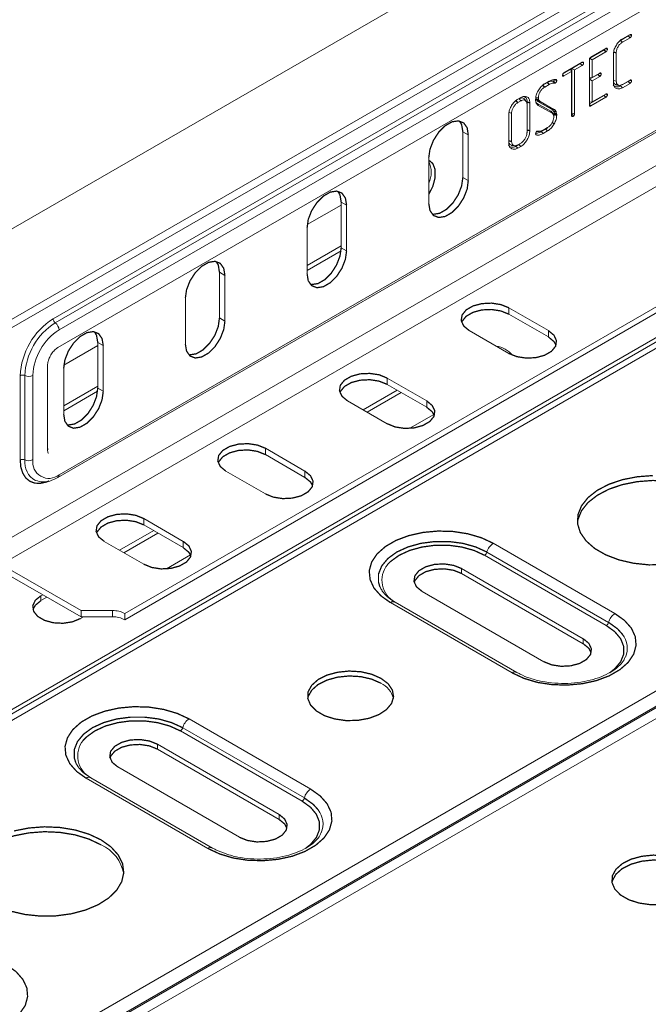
# Model space of a CAD drawing. Header units: millimetres. Extents: x 275 to 1984, y -1402 to 613.
# Tile 20 of 34: x 386 to 459, y 166 to 281. Entities that reach past the tile are written whole.
import ezdxf

# ---------------------------------------------------------------- set-up
doc = ezdxf.new("R2010")
doc.units = ezdxf.units.MM
doc.linetypes.add('K5LT32768', pattern=[0])
doc.linetypes.add('K5LT32769', pattern=[0])

msp = doc.modelspace()

# ---------------------------------------------------------------- linework, layer by layer
at = {"color": 7, "linetype": 'K5LT32768', "lineweight": 15}
for p, q in [((514.56, 319.98), (384.7, 245.01)), ((489.48, 317), (299.97, 207.6)), ((389.52, 246.08), (509.73, 315.48)), ((389.78, 245.61), (509.99, 315)), ((510.44, 314.17), (390.23, 244.78)), ((390.09, 242.74), (510.29, 312.13)), ((304.52, 199.72), (494.03, 309.11)), ((382.45, 219.36), (516.8, 296.92)), ((390.09, 227.63), (510.29, 297.02)), ((390.23, 227.95), (510.44, 297.34)), ((383.51, 217.52), (517.86, 295.08)), ((397.85, 211.83), (527.72, 286.8)), ((397.85, 211.1), (527.72, 286.07)), ((456.37, 278.96), (455.48, 278.44)), ((455.48, 278.44), (455.69, 278.22)), ((456.58, 278.73), (455.69, 278.22)), ((455.7, 278.61), (456.58, 279.12)), ((453.56, 277.33), (451.9, 276.38)), ((452.02, 276.49), (453.77, 277.5)), ((453.77, 277.11), (452.18, 276.19)), ((453.71, 277.46), (453.95, 277.41)), ((454.67, 277.06), (454.67, 273.78)), ((454.97, 276.99), (454.97, 273.71)), ((448.9, 274.68), (451.01, 275.9)), ((450.95, 275.87), (451.18, 275.81)), ((451.85, 270.91), (451.85, 276.18)), ((451.88, 276.37), (452.18, 276.19)), ((451.88, 276.34), (451.88, 274.1)), ((452.18, 276.19), (452.18, 274.12)), ((454.64, 273.54), (454.64, 276.78)), ((449.66, 275.08), (448.8, 274.58)), ((449.79, 274.81), (448.9, 274.3)), ((449.66, 275.08), (449.79, 274.81)), ((449.79, 269.7), (449.79, 274.81)), ((450.79, 275.74), (449.82, 275.18)), ((449.82, 275.18), (449.82, 269.97)), ((449.82, 275.18), (450.12, 275.01)), ((451.01, 275.52), (450.12, 275.01)), ((450.12, 275.01), (450.12, 269.9)), ((452.18, 274.12), (453.07, 274.63)), ((446.97, 273.53), (446.44, 273.23)), ((446.66, 273.39), (447.18, 273.69)), ((447.7, 273.7), (447.63, 273.69)), ((447.63, 273.69), (447.81, 273.45)), ((447.76, 273.84), (448.06, 273.77)), ((448.73, 274.34), (448.77, 274.28)), ((448.75, 274.47), (448.9, 274.3)), ((452.85, 274.47), (451.88, 273.91)), ((451.88, 274.1), (452.18, 274.12)), ((451.88, 273.91), (451.88, 271.26)), ((451.88, 273.91), (452.18, 273.74)), ((453.07, 274.25), (452.18, 273.74)), ((452.18, 273.74), (452.18, 271.28)), ((453.01, 274.6), (453.24, 274.54)), ((454.67, 273.78), (454.97, 273.71)), ((456.37, 273.66), (455.67, 273.26)), ((455.69, 273.31), (456.58, 273.82)), ((456.52, 273.79), (456.76, 273.74)), ((447.19, 273.31), (446.66, 273.01)), ((447.91, 273.47), (447.81, 273.45)), ((455.49, 273.16), (455.7, 272.93)), ((456.58, 273.44), (455.7, 272.93)), ((443.53, 271.59), (443.88, 271.79)), ((443.89, 271.41), (443.53, 271.2)), ((443.68, 271.63), (443.89, 271.41)), ((444.47, 271.4), (444.33, 271.62)), ((444.64, 271.25), (444.64, 268.01)), ((445.64, 271.85), (445.93, 271.78)), ((445.65, 271.68), (445.94, 271.62)), ((445.66, 271.59), (445.69, 271.53)), ((445.66, 271.59), (445.96, 271.55)), ((445.87, 271.34), (447.47, 270.44)), ((445.93, 271.78), (445.94, 271.62)), ((445.94, 271.62), (445.96, 271.55)), ((445.96, 271.55), (445.98, 271.49)), ((446.15, 271.32), (447.74, 270.42)), ((453.56, 272.04), (451.85, 271.05)), ((451.88, 271.26), (452.18, 271.28)), ((453.77, 271.82), (452.02, 270.81)), ((452.18, 271.28), (453.77, 272.2)), ((453.71, 272.17), (453.95, 272.11)), ((444.61, 267.73), (444.61, 271)), ((444.94, 271.18), (444.94, 267.94)), ((447.37, 270.21), (445.77, 271.11)), ((447.52, 269.99), (445.92, 270.88)), ((447.63, 269.88), (447.49, 270.1)), ((447.69, 270.2), (447.72, 270.13)), ((447.72, 270.13), (447.75, 270)), ((447.72, 270.13), (448.01, 270.08)), ((447.98, 270.16), (448.01, 270.08)), ((448.01, 270.08), (448.05, 269.95)), ((451.85, 271), (452.02, 270.81)), ((314.42, 160.09), (503.93, 269.49)), ((315.25, 160.06), (504.76, 269.46)), ((316.35, 159.95), (505.86, 269.35)), ((442.48, 266.52), (442.48, 269.76)), ((442.51, 270.04), (442.51, 266.77)), ((442.51, 270.04), (442.81, 269.97)), ((442.81, 269.97), (442.81, 266.69)), ((447.73, 269.53), (447.72, 269.67)), ((447.76, 269.82), (447.73, 269.56)), ((447.75, 270), (447.76, 269.93)), ((447.75, 270), (448.05, 269.95)), ((447.76, 269.93), (447.76, 269.82)), ((447.76, 269.93), (448.06, 269.86)), ((448.05, 269.95), (448.06, 269.86)), ((448.06, 269.86), (448.06, 269.74)), ((449.8, 269.87), (449.79, 269.86)), ((449.79, 269.77), (449.95, 269.6)), ((449.8, 269.87), (450.07, 269.71)), ((449.8, 269.64), (449.84, 269.58)), ((449.82, 269.97), (450.12, 269.9)), ((437.15, 267.82), (437.78, 267.45)), ((437.15, 262.51), (437.15, 267.82)), ((444.64, 268.01), (444.61, 267.78)), ((445.76, 267.88), (445.86, 267.9)), ((446.03, 267.87), (446.03, 267.87)), ((446.79, 268.13), (446.27, 267.83)), ((446.48, 267.99), (447, 268.3)), ((447, 267.91), (446.48, 267.61)), ((437.78, 262.14), (437.78, 267.45)), ((445.62, 267.49), (445.6, 267.58)), ((445.61, 267.56), (445.68, 267.45)), ((445.68, 267.45), (445.62, 267.49)), ((442.85, 266.22), (443.12, 266.21)), ((443.32, 266.13), (443.53, 265.91)), ((443.67, 266.33), (443.49, 266.23)), ((443.53, 266.29), (443.89, 266.5)), ((443.88, 266.11), (443.53, 265.91)), ((443.8, 266.41), (443.67, 266.33)), ((443.67, 266.33), (443.88, 266.11)), ((433.19, 264.8), (433.19, 259.49)), ((437.15, 262.51), (437.78, 262.14)), ((423.01, 259.3), (419.07, 257.03)), ((423.01, 259.65), (423.64, 259.28)), ((423.01, 254.34), (423.01, 259.65)), ((423.64, 253.98), (423.64, 259.28)), ((419.05, 256.63), (419.05, 251.32)), ((419.05, 252.28), (423.01, 254.57)), ((423.01, 254.34), (423.64, 253.98)), ((419.05, 251.71), (422.99, 253.98)), ((408.86, 251.49), (409.5, 251.12)), ((408.86, 246.18), (408.86, 251.49)), ((409.5, 245.81), (409.5, 251.12)), ((350.83, 140.05), (540.34, 249.45)), ((404.9, 248.47), (404.9, 243.16)), ((351.93, 138.89), (541.44, 248.29)), ((352.01, 138.75), (541.52, 248.15)), ((352.76, 137.96), (542.27, 247.35)), ((447.09, 244.7), (442.49, 247.36)), ((442.49, 246.62), (442.49, 247.36)), ((408.86, 246.18), (409.5, 245.81)), ((447.09, 243.97), (442.49, 246.62)), ((437.9, 244.7), (442.49, 242.05)), ((447.09, 243.97), (447.09, 244.7)), ((394.72, 242.97), (390.79, 240.7)), ((394.72, 243.32), (395.36, 242.96)), ((394.72, 238.02), (394.72, 243.32)), ((395.36, 237.65), (395.36, 242.96)), ((388.88, 230.85), (388.88, 240.65)), ((390.76, 240.3), (390.76, 235)), ((385.71, 229.67), (385.71, 239.47)), ((386.24, 229.68), (386.24, 239.48)), ((387.19, 239.51), (387.19, 229.71)), ((432.95, 236.54), (428.35, 239.19)), ((428.35, 238.46), (428.35, 239.19)), ((390.76, 235.95), (394.72, 238.24)), ((394.72, 238.02), (395.36, 237.65)), ((432.95, 235.8), (428.35, 238.46)), ((390.76, 235.38), (394.7, 237.66)), ((429.51, 237.79), (425.55, 235.5)), ((430, 237.5), (426.04, 235.22)), ((423.75, 236.54), (428.35, 233.89)), ((432.95, 235.8), (432.95, 236.54)), ((431, 233.35), (433.79, 234.96)), ((418.8, 228.37), (414.21, 231.03)), ((414.21, 230.29), (414.21, 231.03)), ((418.8, 227.64), (414.21, 230.29)), ((409.61, 228.37), (414.21, 225.72)), ((418.8, 227.64), (418.8, 228.37)), ((404.66, 220.21), (400.07, 222.86)), ((400.07, 222.13), (400.07, 222.86)), ((404.66, 219.48), (400.07, 222.13)), ((401.22, 221.46), (397.26, 219.18)), ((401.72, 221.18), (397.76, 218.89)), ((395.47, 220.21), (400.07, 217.56)), ((404.66, 219.48), (404.66, 220.21)), ((440.68, 219.99), (454.82, 211.82)), ((402.72, 217.02), (405.51, 218.63)), ((453.82, 210.43), (439.68, 218.59)), ((439.95, 218.97), (454.09, 210.8)), ((383.51, 217.52), (392.78, 212.17)), ((383.51, 216.78), (392.78, 211.43)), ((451.15, 208.89), (437.01, 217.05)), ((437.01, 216.48), (437.01, 217.05)), ((437.01, 216.48), (451.15, 208.31)), ((388.32, 214.01), (388.11, 213.89)), ((432.41, 214.4), (446.55, 206.23)), ((388.11, 213.32), (388.11, 213.89)), ((388.81, 213.73), (388.11, 213.32)), ((442.88, 204.93), (428.74, 213.09)), ((443.43, 204.98), (429.29, 213.15)), ((396.44, 212.17), (392.78, 212.17)), ((392.78, 211.43), (392.78, 212.17)), ((396.44, 211.43), (396.44, 212.17)), ((397.85, 211.1), (397.85, 211.83)), ((392.7, 211.24), (393.05, 211.43)), ((396.44, 211.43), (392.78, 211.43)), ((451.15, 208.31), (451.15, 208.89)), ((405.33, 199.58), (419.47, 191.41)), ((418.47, 190.02), (404.33, 198.18)), ((404.59, 198.56), (418.73, 190.39)), ((415.79, 188.48), (401.65, 196.64)), ((401.65, 196.07), (401.65, 196.64)), ((401.65, 196.07), (415.79, 187.9)), ((397.06, 193.99), (411.2, 185.82)), ((407.52, 184.52), (393.38, 192.68)), ((408.07, 184.57), (393.93, 192.74)), ((415.79, 187.9), (415.79, 188.48))]:
    msp.add_line(p, q, dxfattribs=at)
at = {"color": 7, "linetype": 'K5LT32768', "const_width": 0.15}
for points in [[(456.37, 278.96), (456.48, 278.84), (456.58, 278.73)], [(456.52, 279.09), (456.58, 279.07), (456.76, 279.03)], [(453.56, 277.33), (453.67, 277.22), (453.77, 277.11)], [(454.67, 277.06), (454.76, 277.04), (454.85, 277.02), (454.97, 276.99)], [(450.79, 275.74), (450.92, 275.61), (451.01, 275.52)], [(446.97, 273.53), (447.04, 273.47), (447.1, 273.4), (447.19, 273.31)], [(452.85, 274.47), (452.96, 274.36), (453.07, 274.25)], [(456.37, 273.66), (456.48, 273.55), (456.58, 273.44)], [(446.44, 273.23), (446.51, 273.16), (446.57, 273.09), (446.66, 273.01)], [(455.01, 273.23), (455.14, 273.23), (455.27, 273.22)], [(443.31, 271.42), (443.38, 271.35), (443.44, 271.29), (443.53, 271.2)], [(444.64, 271.25), (444.73, 271.23), (444.82, 271.21), (444.94, 271.18)], [(445.69, 271.53), (445.84, 271.51), (445.98, 271.49)], [(445.87, 271.34), (446.01, 271.33), (446.15, 271.32)], [(453.56, 272.04), (453.68, 271.91), (453.77, 271.82)], [(445.77, 271.11), (445.81, 271.04), (445.86, 270.97), (445.92, 270.88)], [(447.37, 270.21), (447.41, 270.14), (447.46, 270.08), (447.52, 269.99)], [(447.47, 270.44), (447.55, 270.43), (447.64, 270.43), (447.74, 270.42)], [(447.69, 270.2), (447.78, 270.19), (447.86, 270.17), (447.98, 270.16)], [(437.78, 267.45), (437.65, 268.28), (437.25, 268.84), (436.64, 269.08), (435.89, 268.97), (435.09, 268.51), (434.34, 267.76), (433.73, 266.81), (433.33, 265.78), (433.19, 264.8)], [(437.15, 267.82), (437.01, 268.64), (436.76, 269.07)], [(447.5, 268.89), (447.58, 268.84), (447.66, 268.8), (447.77, 268.73)], [(447.76, 269.82), (447.85, 269.8), (447.94, 269.77), (448.06, 269.74)], [(444.64, 268.01), (444.73, 267.99), (444.82, 267.97), (444.94, 267.94)], [(445.78, 267.88), (445.9, 267.87), (446.03, 267.87)], [(446.27, 267.83), (446.34, 267.77), (446.4, 267.7), (446.48, 267.61)], [(446.79, 268.13), (446.85, 268.06), (446.91, 268), (447, 267.91)], [(442.51, 266.77), (442.6, 266.74), (442.69, 266.72), (442.81, 266.69)], [(433.19, 260.54), (433.66, 261.47), (433.93, 262.49), (433.93, 263.42), (433.66, 264.12), (433.19, 264.52)], [(433.19, 259.49), (433.33, 258.66), (433.73, 258.09), (434.34, 257.85), (435.09, 257.97), (435.89, 258.43), (436.64, 259.18), (437.25, 260.13), (437.65, 261.15), (437.78, 262.14)], [(433.57, 258.24), (433.7, 258.22), (434.45, 258.34), (435.25, 258.8), (436, 259.55), (436.61, 260.49), (437.01, 261.52), (437.15, 262.51)], [(423.64, 259.28), (423.5, 260.11), (423.1, 260.68), (422.49, 260.92), (421.74, 260.8), (420.95, 260.34), (420.2, 259.59), (419.58, 258.65), (419.18, 257.62), (419.05, 256.63)], [(423.01, 259.65), (422.87, 260.48), (422.62, 260.9)], [(419.05, 251.32), (419.18, 250.5), (419.58, 249.93), (420.2, 249.69), (420.95, 249.81), (421.74, 250.27), (422.49, 251.02), (423.1, 251.96), (423.5, 252.99), (423.64, 253.98)], [(419.43, 250.07), (419.56, 250.06), (420.31, 250.17), (421.11, 250.63), (421.86, 251.38), (422.47, 252.33), (422.87, 253.36), (423.01, 254.34)], [(409.5, 251.12), (409.36, 251.95), (408.96, 252.52), (408.35, 252.76), (407.6, 252.64), (406.8, 252.18), (406.05, 251.43), (405.44, 250.48), (405.04, 249.45), (404.9, 248.47)], [(408.86, 251.49), (408.73, 252.32), (408.48, 252.74)], [(442.49, 247.36), (441.57, 247.73), (440.48, 247.9), (439.35, 247.84), (438.33, 247.57), (437.53, 247.11), (437.06, 246.51), (436.96, 245.87), (437.25, 245.24), (437.9, 244.7)], [(442.49, 246.62), (441.57, 246.99), (440.48, 247.16), (439.35, 247.11), (438.33, 246.83), (437.53, 246.37), (437.06, 245.78), (437.01, 245.66)], [(405.29, 241.91), (405.42, 241.89), (406.17, 242.01), (406.96, 242.47), (407.71, 243.22), (408.33, 244.16), (408.73, 245.19), (408.86, 246.18)], [(404.9, 243.16), (405.04, 242.33), (405.44, 241.76), (406.05, 241.52), (406.8, 241.64), (407.6, 242.1), (408.35, 242.85), (408.96, 243.8), (409.36, 244.83), (409.5, 245.81)], [(395.36, 242.96), (395.22, 243.78), (394.82, 244.35), (394.21, 244.59), (393.46, 244.47), (392.66, 244.01), (391.91, 243.26), (391.3, 242.32), (390.9, 241.29), (390.76, 240.3)], [(394.72, 243.32), (394.58, 244.15), (394.34, 244.57)], [(442.49, 242.05), (443.42, 241.68), (444.51, 241.51), (445.63, 241.56), (446.65, 241.84), (447.45, 242.3), (447.93, 242.89), (448.03, 243.54), (447.74, 244.17), (447.09, 244.7)], [(447.98, 243.01), (447.74, 243.43), (447.09, 243.97)], [(428.35, 239.19), (427.43, 239.57), (426.34, 239.73), (425.21, 239.68), (424.19, 239.4), (423.39, 238.94), (422.91, 238.35), (422.81, 237.7), (423.11, 237.07), (423.75, 236.54)], [(391.15, 233.75), (391.27, 233.73), (392.02, 233.85), (392.82, 234.31), (393.57, 235.05), (394.18, 236), (394.58, 237.03), (394.72, 238.02)], [(428.35, 238.46), (427.43, 238.83), (426.34, 239), (425.21, 238.94), (424.19, 238.67), (423.39, 238.21), (422.91, 237.62), (422.87, 237.5)], [(390.76, 235), (390.9, 234.17), (391.3, 233.6), (391.91, 233.36), (392.66, 233.48), (393.46, 233.94), (394.21, 234.69), (394.82, 235.63), (395.22, 236.66), (395.36, 237.65)], [(428.35, 233.89), (429.28, 233.51), (430.37, 233.34), (431.49, 233.4), (432.51, 233.68), (433.31, 234.14), (433.79, 234.73), (433.89, 235.38), (433.59, 236), (432.95, 236.54)], [(433.84, 234.84), (433.59, 235.27), (432.95, 235.8)], [(414.21, 231.03), (413.28, 231.4), (412.19, 231.57), (411.07, 231.51), (410.05, 231.24), (409.25, 230.78), (408.77, 230.19), (408.67, 229.54), (408.96, 228.91), (409.61, 228.37)], [(414.21, 230.29), (413.28, 230.67), (412.19, 230.84), (411.07, 230.78), (410.05, 230.5), (409.25, 230.04), (408.77, 229.45), (408.72, 229.33)], [(414.21, 225.72), (415.13, 225.35), (416.22, 225.18), (417.35, 225.24), (418.37, 225.51), (419.17, 225.97), (419.65, 226.56), (419.74, 227.21), (419.45, 227.84), (418.8, 228.37)], [(459.23, 227.86), (457.42, 227.72), (455.7, 227.38), (454.13, 226.85), (452.78, 226.15), (451.7, 225.3), (450.94, 224.34), (450.53, 223.32), (450.48, 222.27), (450.8, 221.23), (451.48, 220.26), (452.48, 219.38), (453.77, 218.64), (455.29, 218.06), (456.98, 217.67), (458.77, 217.48), (460.59, 217.51)], [(419.69, 226.68), (419.45, 227.11), (418.8, 227.64)], [(465.82, 225.77), (464.41, 226.43), (462.8, 226.92), (461.05, 227.21), (459.23, 227.29), (457.42, 227.15), (455.7, 226.81), (454.13, 226.28), (452.78, 225.57), (451.7, 224.73), (450.94, 223.77), (450.53, 222.75), (450.47, 222.38)], [(400.07, 222.86), (399.14, 223.24), (398.05, 223.41), (396.93, 223.35), (395.9, 223.07), (395.11, 222.61), (394.63, 222.02), (394.53, 221.37), (394.82, 220.74), (395.47, 220.21)], [(400.07, 222.13), (399.14, 222.5), (398.05, 222.67), (396.93, 222.61), (395.9, 222.34), (395.11, 221.88), (394.63, 221.29), (394.58, 221.17)], [(428.74, 213.09), (427.63, 213.88), (426.82, 214.79), (426.37, 215.78), (426.27, 216.8), (426.55, 217.8), (427.18, 218.75), (428.15, 219.61), (429.39, 220.33), (430.87, 220.88), (432.52, 221.25), (434.27, 221.41), (436.03, 221.36), (437.74, 221.09), (439.31, 220.63), (440.68, 219.99)], [(400.07, 217.56), (400.99, 217.18), (402.08, 217.01), (403.21, 217.07), (404.23, 217.35), (405.03, 217.81), (405.5, 218.4), (405.6, 219.05), (405.31, 219.68), (404.66, 220.21)], [(439.68, 218.59), (438.45, 219.16), (437.03, 219.55), (435.5, 219.76), (433.92, 219.76), (432.39, 219.55), (430.97, 219.16), (429.74, 218.59), (428.76, 217.88), (428.38, 217.5)], [(405.55, 218.52), (405.31, 218.94), (404.66, 219.48)], [(437.01, 217.05), (436.08, 217.42), (434.99, 217.59), (433.87, 217.54), (432.84, 217.26), (432.05, 216.8), (431.57, 216.21), (431.47, 215.56), (431.76, 214.93), (432.41, 214.4)], [(431.5, 215.44), (431.57, 215.64), (432.05, 216.23), (432.84, 216.69), (433.87, 216.96), (434.99, 217.02), (436.08, 216.85), (437.01, 216.48)], [(388.11, 213.89), (387.46, 213.36), (387.17, 212.73), (387.27, 212.08), (387.74, 211.49), (388.54, 211.03), (389.56, 210.75), (390.69, 210.69), (391.78, 210.86), (392.7, 211.24)], [(388.11, 213.32), (387.46, 212.78), (387.19, 212.28)], [(454.82, 211.82), (455.93, 211.03), (456.74, 210.12), (457.19, 209.14), (457.28, 208.12), (457.01, 207.11), (456.38, 206.16), (455.41, 205.31), (454.17, 204.59), (452.68, 204.03), (451.04, 203.67), (449.29, 203.51), (447.53, 203.56), (445.82, 203.82), (444.25, 204.29), (442.88, 204.93)], [(446.55, 206.23), (447.48, 205.86), (448.57, 205.69), (449.69, 205.75), (450.71, 206.02), (451.51, 206.48), (451.99, 207.07), (452.09, 207.72), (451.8, 208.35), (451.15, 208.89)], [(451.15, 208.31), (451.8, 207.78), (452.06, 207.27)], [(427.64, 204.29), (426.55, 204.77), (425.29, 205.06), (423.93, 205.14), (422.59, 205), (421.36, 204.67), (420.33, 204.15), (419.59, 203.49), (419.17, 202.74), (419.13, 201.96), (419.45, 201.19), (420.12, 200.51), (421.08, 199.95), (422.27, 199.57), (423.59, 199.38), (424.95, 199.41), (426.25, 199.65), (427.39, 200.08), (428.28, 200.67), (428.87, 201.38), (429.1, 202.15), (428.96, 202.94), (428.46, 203.67), (427.64, 204.29)], [(427.64, 203.72), (426.55, 204.2), (425.29, 204.49), (423.93, 204.57), (422.59, 204.43), (421.36, 204.09), (420.33, 203.58), (419.59, 202.92), (419.17, 202.17), (419.13, 201.97)], [(393.38, 192.68), (392.27, 193.47), (391.47, 194.38), (391.01, 195.37), (390.92, 196.39), (391.2, 197.39), (391.83, 198.34), (392.79, 199.2), (394.04, 199.92), (395.52, 200.47), (397.17, 200.84), (398.91, 201), (400.67, 200.95), (402.38, 200.68), (403.95, 200.22), (405.33, 199.58)], [(404.33, 198.18), (403.09, 198.75), (401.68, 199.14), (400.14, 199.35), (398.57, 199.35), (397.03, 199.14), (395.61, 198.75), (394.38, 198.18), (393.4, 197.47), (393.03, 197.09)], [(401.65, 196.64), (400.73, 197.01), (399.64, 197.18), (398.51, 197.13), (397.49, 196.85), (396.69, 196.39), (396.21, 195.8), (396.12, 195.15), (396.41, 194.52), (397.06, 193.99)], [(396.14, 195.03), (396.21, 195.23), (396.69, 195.82), (397.49, 196.28), (398.51, 196.55), (399.64, 196.61), (400.73, 196.44), (401.65, 196.07)], [(419.47, 191.41), (420.58, 190.62), (421.38, 189.71), (421.84, 188.73), (421.93, 187.71), (421.65, 186.7), (421.02, 185.75), (420.06, 184.9), (418.81, 184.18), (417.33, 183.62), (415.68, 183.26), (413.94, 183.1), (412.17, 183.15), (410.47, 183.41), (408.9, 183.88), (407.52, 184.52)], [(411.2, 185.82), (412.12, 185.45), (413.21, 185.28), (414.34, 185.34), (415.36, 185.61), (416.16, 186.07), (416.63, 186.66), (416.73, 187.31), (416.44, 187.94), (415.79, 188.48)], [(415.79, 187.9), (416.44, 187.37), (416.71, 186.86)], [(395.11, 184.94), (393.7, 185.61), (392.09, 186.1), (390.33, 186.39), (388.52, 186.47), (386.71, 186.33), (384.99, 185.99), (383.42, 185.46), (382.07, 184.75), (380.99, 183.91), (380.23, 182.95), (379.82, 181.93), (379.76, 181.56)], [(395.11, 185.52), (393.7, 186.18), (392.09, 186.67), (390.33, 186.96), (388.52, 187.04), (386.71, 186.9), (384.99, 186.56)], [(384.58, 177.24), (386.27, 176.85), (388.06, 176.66), (389.88, 176.69), (391.66, 176.93), (393.31, 177.37), (394.78, 177.99), (396, 178.77), (396.92, 179.67), (397.51, 180.67), (397.74, 181.71), (397.61, 182.76), (397.1, 183.77), (396.26, 184.7), (395.11, 185.52)], [(462.99, 182.9), (461.91, 183.38), (460.64, 183.67), (459.29, 183.75), (457.94, 183.61), (456.72, 183.28), (455.69, 182.76), (454.94, 182.1), (454.53, 181.35), (454.48, 180.57), (454.81, 179.8), (455.47, 179.12), (456.44, 178.56), (457.62, 178.18), (458.95, 177.99), (460.31, 178.02), (461.6, 178.26), (462.74, 178.69), (463.64, 179.28), (464.22, 179.99), (464.45, 180.76), (464.32, 181.55), (463.82, 182.28), (462.99, 182.9)], [(462.99, 182.33), (461.91, 182.81), (460.64, 183.1), (459.29, 183.18), (457.94, 183.04), (456.72, 182.7), (455.69, 182.19), (454.94, 181.53), (454.53, 180.78), (454.48, 180.58)], [(384.11, 171), (385.22, 170.21), (386.02, 169.3), (386.48, 168.32), (386.57, 167.3), (386.3, 166.29), (385.66, 165.34), (384.7, 164.49), (383.45, 163.77), (381.97, 163.21), (380.33, 162.85), (378.58, 162.69), (376.82, 162.74), (375.11, 163), (373.54, 163.47), (372.17, 164.11)]]:
    msp.add_lwpolyline(points, dxfattribs=at)
at = {"color": 8, "linetype": 'K5LT32769', "true_color": 0x808080, "const_width": 0.15}
for points in [[(388.88, 230.99), (388.97, 230.92), (388.98, 230.92)], [(389.06, 227.23), (388.78, 227.12), (388.06, 226.96), (387.4, 226.98), (386.82, 227.2), (386.35, 227.59), (386, 228.15), (385.78, 228.85), (385.71, 229.67)], [(427.51, 214.92), (427.35, 215.46), (427.35, 216.42), (427.72, 217.35), (428.44, 218.22), (429.47, 218.97), (430.77, 219.56), (432.26, 219.98), (433.88, 220.19), (435.54, 220.19), (437.16, 219.98), (438.65, 219.56), (439.95, 218.97)], [(454.09, 210.8), (455.12, 210.05), (455.7, 209.41)], [(454.19, 204.92), (454.8, 205.4), (455.49, 206.22), (455.84, 207.1), (455.84, 208.01), (455.49, 208.9), (454.8, 209.72), (453.82, 210.43)], [(392.16, 194.51), (391.99, 195.05), (391.99, 196.01), (392.36, 196.94), (393.08, 197.81), (394.11, 198.56), (395.41, 199.15), (396.91, 199.57), (398.52, 199.78), (400.18, 199.78), (401.8, 199.57), (403.29, 199.15), (404.59, 198.56)], [(418.84, 184.51), (419.45, 184.99), (420.13, 185.81), (420.48, 186.69), (420.48, 187.6), (420.13, 188.49), (419.45, 189.31), (418.47, 190.02)], [(418.73, 190.39), (419.77, 189.64), (420.35, 189)]]:
    msp.add_lwpolyline(points, dxfattribs=at)
at = {"color": 7, "linetype": 'K5LT32768', "lineweight": 15}
for centre, radius, start, end in [((430.5, 263.1), 2.97, 334.6098, 25.3902), ((394, 239.09), 8.3, 122.6053, 177.3947), ((390.15, 246.11), 0.622, 182.8079, 234.1804), ((393.92, 239.13), 7.69, 122.6053, 177.3946), ((389.14, 244.72), 1.09, 2.8076, 54.1781), ((393.8, 239.21), 6.62, 122.6052, 177.3948), ((440.58, 239.88), 3.05, 40.1457, 81.5864), ((385.99, 238.91), 0.622, 65.8254, 117.1855), ((386.69, 240.47), 1.09, 245.8242, 297.1898), ((385.99, 229.12), 0.622, 65.8254, 117.1855), ((386.69, 230.68), 1.09, 245.8242, 297.1898), ((389.04, 229.41), 1.88, 170.7855, 309.2039), ((441.61, 218.54), 1.72, 122.8986, 165.7864), ((439.34, 219.12), 0.626, 302.9013, 345.7841), ((396.5, 209.28), 2.89, 61.9605, 91.1438), ((455.76, 210.38), 1.72, 122.8986, 165.7864), ((396.5, 208.55), 2.89, 61.9605, 91.1438), ((453.48, 210.95), 0.626, 302.9013, 345.7841), ((453.57, 207.78), 2.68, 337.466, 37.3095), ((426.54, 201.35), 2.61, 13.5758, 65.1514), ((406.26, 198.13), 1.72, 122.9001, 165.7849), ((403.99, 198.71), 0.626, 302.9013, 345.7841), ((420.4, 189.97), 1.72, 122.9001, 165.7849), ((418.13, 190.54), 0.626, 302.9013, 345.7841), ((418.22, 187.37), 2.68, 337.4673, 37.3082), ((393.19, 180.75), 4.62, 10.0983, 65.3827)]:
    msp.add_arc(centre, radius, start, end, dxfattribs=at)
at = {"color": 8, "linetype": 'K5LT32769', "lineweight": 15, "true_color": 0x808080}
for centre, radius, start, end in [((388.61, 229.4), 2.38, 173.0876, 242.0966), ((389.89, 227.91), 0.339, 304.4293, 6.8759), ((430.63, 215.69), 2.88, 141.1773, 241.7004), ((429.06, 212.66), 0.542, 65.0084, 126.304), ((443.2, 204.49), 0.543, 65.2721, 126.285), ((395.27, 195.28), 2.88, 141.1766, 241.7017), ((393.7, 192.25), 0.542, 64.9764, 126.3338), ((407.84, 184.08), 0.542, 65.2327, 126.3223)]:
    msp.add_arc(centre, radius, start, end, dxfattribs=at)
at = {"color": 7, "linetype": 'K5LT32768', "lineweight": 15}
for points, knots in [([(454.64, 276.78), (454.65, 276.95), (454.68, 277.27), (454.91, 277.77), (455.2, 278.21), (455.49, 278.48), (455.66, 278.58), (455.7, 278.61)], [0, 0, 0, 0, 0.244688, 0.471263, 0.695042, 0.9151, 1, 1, 1, 1]), ([(455.69, 278.22), (455.6, 278.16), (455.41, 278.03), (455.18, 277.71), (455.02, 277.39), (454.98, 277.14), (454.97, 277.02), (454.97, 276.99)], [0, 0, 0, 0, 0.247884, 0.496974, 0.717896, 0.926679, 1, 1, 1, 1]), ([(456.44, 279.04), (456.44, 279.03), (456.44, 279.02), (456.43, 279.01), (456.41, 278.99), (456.4, 278.97), (456.38, 278.96), (456.37, 278.96)], [0, 0, 0, 0, 0.139292, 0.30599, 0.443609, 0.581017, 1, 1, 1, 1]), ([(456.58, 279.12), (456.61, 279.13), (456.64, 279.14), (456.7, 279.13), (456.73, 279.12), (456.75, 279.08), (456.76, 279.05), (456.76, 279.03)], [0, 0, 0, 0, 0.268464, 0.417657, 0.717262, 0.785585, 1, 1, 1, 1]), ([(456.76, 279.03), (456.76, 279), (456.75, 278.95), (456.72, 278.88), (456.69, 278.84), (456.67, 278.81), (456.63, 278.77), (456.6, 278.75), (456.58, 278.73)], [0, 0, 0, 0, 0.253764, 0.469457, 0.575827, 0.671029, 0.766234, 1, 1, 1, 1]), ([(453.63, 277.42), (453.63, 277.41), (453.63, 277.4), (453.61, 277.38), (453.59, 277.36), (453.58, 277.34), (453.56, 277.34), (453.56, 277.33)], [0, 0, 0, 0, 0.145983, 0.421782, 0.558291, 0.889464, 1, 1, 1, 1]), ([(453.77, 277.5), (453.8, 277.51), (453.84, 277.53), (453.89, 277.51), (453.92, 277.49), (453.94, 277.46), (453.95, 277.43), (453.95, 277.41)], [0, 0, 0, 0, 0.316659, 0.474354, 0.696131, 0.787236, 1, 1, 1, 1]), ([(453.95, 277.41), (453.95, 277.38), (453.94, 277.34), (453.91, 277.27), (453.88, 277.21), (453.85, 277.17), (453.82, 277.14), (453.79, 277.13), (453.77, 277.11)], [0, 0, 0, 0, 0.249075, 0.373778, 0.625255, 0.733679, 0.787683, 1, 1, 1, 1]), ([(450.87, 275.82), (450.87, 275.82), (450.86, 275.81), (450.85, 275.79), (450.84, 275.77), (450.83, 275.76), (450.81, 275.75), (450.8, 275.74), (450.79, 275.74)], [0, 0, 0, 0, 0.036721, 0.330113, 0.476679, 0.549513, 0.819713, 1, 1, 1, 1]), ([(451.01, 275.9), (451.04, 275.91), (451.08, 275.93), (451.13, 275.91), (451.16, 275.89), (451.18, 275.86), (451.18, 275.83), (451.18, 275.81)], [0, 0, 0, 0, 0.316688, 0.474378, 0.696122, 0.787243, 1, 1, 1, 1]), ([(451.18, 275.81), (451.18, 275.78), (451.18, 275.74), (451.16, 275.69), (451.14, 275.65), (451.11, 275.61), (451.09, 275.58), (451.05, 275.55), (451.03, 275.53), (451.01, 275.52), (451.01, 275.52)], [0, 0, 0, 0, 0.246239, 0.352899, 0.459392, 0.563198, 0.736338, 0.782132, 0.966888, 1, 1, 1, 1]), ([(451.85, 276.18), (451.85, 276.21), (451.85, 276.26), (451.88, 276.34), (451.91, 276.39), (451.96, 276.45), (452, 276.47), (452.02, 276.49)], [0, 0, 0, 0, 0.273738, 0.428298, 0.584121, 0.758773, 1, 1, 1, 1]), ([(448.72, 274.39), (448.73, 274.43), (448.75, 274.49), (448.78, 274.56), (448.81, 274.61), (448.84, 274.65), (448.88, 274.67), (448.9, 274.68)], [0, 0, 0, 0, 0.319245, 0.554298, 0.598771, 0.77237, 1, 1, 1, 1]), ([(453.07, 274.63), (453.09, 274.65), (453.13, 274.66), (453.18, 274.65), (453.21, 274.63), (453.24, 274.59), (453.24, 274.56), (453.24, 274.54)], [0, 0, 0, 0, 0.308411, 0.446377, 0.723712, 0.790603, 1, 1, 1, 1]), ([(447.63, 273.69), (447.57, 273.69), (447.45, 273.71), (447.23, 273.66), (447.07, 273.58), (446.97, 273.53)], [0, 0, 0, 0, 0.312857, 0.596062, 1, 1, 1, 1]), ([(447.18, 273.69), (447.26, 273.73), (447.45, 273.82), (447.72, 273.9), (447.89, 273.89), (447.98, 273.89)], [0, 0, 0, 0, 0.31365, 0.65157, 1, 1, 1, 1]), ([(447.76, 273.84), (447.76, 273.82), (447.76, 273.78), (447.73, 273.74), (447.71, 273.71), (447.71, 273.7), (447.7, 273.7)], [0, 0, 0, 0, 0.33933, 0.78762, 0.891876, 1, 1, 1, 1]), ([(447.7, 273.7), (447.73, 273.68), (447.77, 273.63), (447.84, 273.55), (447.89, 273.5), (447.91, 273.47)], [0, 0, 0, 0, 0.325359, 0.662705, 1, 1, 1, 1]), ([(448.06, 273.77), (448.06, 273.74), (448.05, 273.68), (448.01, 273.59), (447.97, 273.52), (447.94, 273.49), (447.92, 273.48), (447.91, 273.47)], [0, 0, 0, 0, 0.292155, 0.588397, 0.763153, 0.939411, 1, 1, 1, 1]), ([(447.98, 273.89), (447.99, 273.88), (447.99, 273.88), (448.01, 273.88), (448.03, 273.86), (448.05, 273.82), (448.06, 273.79), (448.06, 273.77)], [0, 0, 0, 0, 0.110817, 0.166227, 0.390357, 0.690837, 1, 1, 1, 1]), ([(448.77, 274.28), (448.76, 274.29), (448.75, 274.3), (448.73, 274.34), (448.73, 274.37), (448.72, 274.39)], [0, 0, 0, 0, 0.317572, 0.638394, 1, 1, 1, 1]), ([(448.9, 274.3), (448.88, 274.29), (448.85, 274.27), (448.8, 274.27), (448.78, 274.28), (448.77, 274.28)], [0, 0, 0, 0, 0.393424, 0.794542, 1, 1, 1, 1]), ([(452.93, 274.55), (452.92, 274.54), (452.91, 274.52), (452.89, 274.49), (452.87, 274.48), (452.85, 274.47), (452.85, 274.47)], [0, 0, 0, 0, 0.301505, 0.566978, 0.905324, 1, 1, 1, 1]), ([(453.24, 274.54), (453.24, 274.52), (453.24, 274.48), (453.21, 274.4), (453.18, 274.35), (453.14, 274.31), (453.11, 274.28), (453.08, 274.26), (453.07, 274.25)], [0, 0, 0, 0, 0.248008, 0.372167, 0.62256, 0.730767, 0.784663, 1, 1, 1, 1]), ([(455.7, 272.93), (455.57, 272.87), (455.31, 272.76), (454.98, 272.83), (454.74, 273.02), (454.65, 273.3), (454.64, 273.49), (454.64, 273.54)], [0, 0, 0, 0, 0.239953, 0.466302, 0.697735, 0.921176, 1, 1, 1, 1]), ([(454.72, 273.52), (454.72, 273.51), (454.74, 273.4), (454.84, 273.29), (454.97, 273.26), (455.02, 273.25)], [0, 0, 0, 0, 0.045718, 0.659009, 1, 1, 1, 1]), ([(454.97, 273.71), (454.98, 273.61), (455, 273.41), (455.16, 273.25), (455.37, 273.19), (455.55, 273.24), (455.66, 273.3), (455.69, 273.31)], [0, 0, 0, 0, 0.248743, 0.491361, 0.70576, 0.929502, 1, 1, 1, 1]), ([(456.44, 273.75), (456.44, 273.73), (456.43, 273.71), (456.4, 273.69), (456.38, 273.67), (456.37, 273.66), (456.37, 273.66)], [0, 0, 0, 0, 0.301597, 0.564846, 0.896914, 1, 1, 1, 1]), ([(456.58, 273.82), (456.61, 273.83), (456.64, 273.85), (456.7, 273.84), (456.75, 273.81), (456.75, 273.76), (456.76, 273.74)], [0, 0, 0, 0, 0.281685, 0.431386, 0.732675, 1, 1, 1, 1]), ([(456.76, 273.74), (456.76, 273.71), (456.75, 273.67), (456.72, 273.59), (456.69, 273.54), (456.66, 273.5), (456.63, 273.47), (456.6, 273.45), (456.58, 273.44)], [0, 0, 0, 0, 0.249077, 0.373781, 0.625288, 0.733677, 0.787682, 1, 1, 1, 1]), ([(445.6, 271.56), (445.62, 271.72), (445.64, 271.96), (445.76, 272.31), (445.85, 272.48), (445.89, 272.57)], [0, 0, 0, 0, 0.497856, 0.744003, 1, 1, 1, 1]), ([(445.89, 272.57), (446, 272.74), (446.2, 273.05), (446.49, 273.29), (446.63, 273.38), (446.66, 273.39)], [0, 0, 0, 0, 0.48242, 0.910635, 1, 1, 1, 1]), ([(446.66, 273.01), (446.56, 272.94), (446.39, 272.83), (446.18, 272.55), (446.02, 272.25), (445.94, 271.98), (445.94, 271.83), (445.93, 271.78)], [0, 0, 0, 0, 0.247354, 0.45491, 0.661658, 0.8848, 1, 1, 1, 1]), ([(447.81, 273.45), (447.75, 273.46), (447.64, 273.47), (447.43, 273.43), (447.27, 273.36), (447.19, 273.31)], [0, 0, 0, 0, 0.319704, 0.594827, 1, 1, 1, 1]), ([(455.49, 273.16), (455.37, 273.1), (455.13, 272.99), (454.84, 273.07), (454.65, 273.15), (454.62, 273.27), (454.62, 273.27)], [0, 0, 0, 0, 0.336628, 0.658144, 0.98734, 1, 1, 1, 1]), ([(442.48, 269.76), (442.49, 269.92), (442.52, 270.24), (442.74, 270.75), (443.03, 271.19), (443.32, 271.46), (443.49, 271.56), (443.53, 271.59)], [0, 0, 0, 0, 0.242174, 0.472272, 0.696823, 0.917702, 1, 1, 1, 1]), ([(443.53, 271.2), (443.43, 271.14), (443.25, 271.01), (443.03, 270.7), (442.87, 270.37), (442.82, 270.13), (442.81, 270), (442.81, 269.97)], [0, 0, 0, 0, 0.248866, 0.4938, 0.707354, 0.930959, 1, 1, 1, 1]), ([(444.32, 271.6), (444.3, 271.63), (444.24, 271.71), (444.06, 271.76), (443.84, 271.72), (443.71, 271.65), (443.68, 271.63)], [0, 0, 0, 0, 0.131166, 0.478043, 0.860166, 1, 1, 1, 1]), ([(443.88, 271.79), (444.02, 271.85), (444.28, 271.97), (444.61, 271.9), (444.84, 271.69), (444.93, 271.42), (444.94, 271.23), (444.94, 271.18)], [0, 0, 0, 0, 0.243126, 0.481353, 0.699512, 0.916639, 1, 1, 1, 1]), ([(444.61, 271), (444.6, 271.11), (444.58, 271.31), (444.41, 271.47), (444.21, 271.53), (444.02, 271.48), (443.91, 271.42), (443.89, 271.41)], [0, 0, 0, 0, 0.248972, 0.48973, 0.70405, 0.936237, 1, 1, 1, 1]), ([(444.11, 271.93), (444.19, 271.92), (444.36, 271.91), (444.55, 271.72), (444.63, 271.47), (444.64, 271.3), (444.64, 271.25)], [0, 0, 0, 0, 0.258194, 0.571253, 0.882774, 1, 1, 1, 1]), ([(445.68, 271.14), (445.66, 271.18), (445.63, 271.27), (445.61, 271.41), (445.6, 271.51), (445.6, 271.56)], [0, 0, 0, 0, 0.336924, 0.665825, 1, 1, 1, 1]), ([(445.77, 271.11), (445.74, 271.13), (445.7, 271.16), (445.66, 271.2), (445.66, 271.2)], [0, 0, 0, 0, 0.779181, 1, 1, 1, 1]), ([(445.69, 271.53), (445.72, 271.49), (445.76, 271.44), (445.82, 271.38), (445.86, 271.35), (445.87, 271.34)], [0, 0, 0, 0, 0.444488, 0.721987, 1, 1, 1, 1]), ([(445.98, 271.49), (446.01, 271.46), (446.04, 271.41), (446.1, 271.36), (446.13, 271.33), (446.15, 271.32)], [0, 0, 0, 0, 0.4968, 0.748246, 1, 1, 1, 1]), ([(453.64, 272.12), (453.64, 272.12), (453.63, 272.11), (453.62, 272.09), (453.61, 272.08), (453.59, 272.06), (453.58, 272.05), (453.57, 272.04), (453.56, 272.04)], [0, 0, 0, 0, 0.038184, 0.332833, 0.479967, 0.553092, 0.823536, 1, 1, 1, 1]), ([(453.77, 272.2), (453.8, 272.21), (453.83, 272.23), (453.89, 272.22), (453.92, 272.2), (453.94, 272.16), (453.95, 272.13), (453.95, 272.11)], [0, 0, 0, 0, 0.268462, 0.417654, 0.717256, 0.785597, 1, 1, 1, 1]), ([(453.95, 272.11), (453.95, 272.09), (453.94, 272.05), (453.92, 271.99), (453.9, 271.96), (453.88, 271.92), (453.85, 271.88), (453.82, 271.85), (453.8, 271.83), (453.78, 271.82), (453.77, 271.82)], [0, 0, 0, 0, 0.246926, 0.354067, 0.461022, 0.565395, 0.738989, 0.784994, 0.970407, 1, 1, 1, 1]), ([(445.92, 270.88), (445.89, 270.9), (445.83, 270.95), (445.75, 271.04), (445.7, 271.11), (445.68, 271.14)], [0, 0, 0, 0, 0.32435, 0.661136, 1, 1, 1, 1]), ([(447.49, 270.1), (447.47, 270.12), (447.44, 270.17), (447.39, 270.2), (447.37, 270.21)], [0, 0, 0, 0, 0.47225, 1, 1, 1, 1]), ([(447.47, 270.44), (447.5, 270.42), (447.56, 270.38), (447.64, 270.3), (447.67, 270.23), (447.69, 270.2)], [0, 0, 0, 0, 0.354355, 0.673759, 1, 1, 1, 1]), ([(447.74, 270.42), (447.78, 270.4), (447.84, 270.36), (447.92, 270.27), (447.96, 270.2), (447.98, 270.16)], [0, 0, 0, 0, 0.325686, 0.659033, 1, 1, 1, 1]), ([(452.02, 270.81), (452, 270.8), (451.96, 270.78), (451.91, 270.77), (451.87, 270.79), (451.85, 270.84), (451.85, 270.89), (451.85, 270.91)], [0, 0, 0, 0, 0.273741, 0.42831, 0.584112, 0.758766, 1, 1, 1, 1]), ([(447, 268.3), (447.1, 268.36), (447.28, 268.49), (447.51, 268.81), (447.67, 269.14), (447.72, 269.39), (447.73, 269.51), (447.73, 269.53)], [0, 0, 0, 0, 0.248671, 0.494471, 0.723892, 0.947863, 1, 1, 1, 1]), ([(447.68, 269.79), (447.66, 269.82), (447.64, 269.88), (447.58, 269.94), (447.54, 269.97), (447.52, 269.99)], [0, 0, 0, 0, 0.374686, 0.685209, 1, 1, 1, 1]), ([(447.72, 269.67), (447.71, 269.68), (447.71, 269.71), (447.69, 269.75), (447.68, 269.78), (447.68, 269.79)], [0, 0, 0, 0, 0.374408, 0.686571, 1, 1, 1, 1]), ([(448.06, 269.74), (448.05, 269.58), (448.03, 269.34), (447.9, 268.99), (447.82, 268.82), (447.77, 268.73)], [0, 0, 0, 0, 0.496476, 0.743292, 1, 1, 1, 1]), ([(449.84, 269.58), (449.83, 269.58), (449.83, 269.59), (449.81, 269.6), (449.8, 269.63), (449.79, 269.67), (449.79, 269.7), (449.79, 269.7)], [0, 0, 0, 0, 0.140747, 0.211178, 0.453986, 0.885678, 1, 1, 1, 1]), ([(449.82, 269.97), (449.82, 269.96), (449.82, 269.94), (449.82, 269.9), (449.8, 269.88), (449.8, 269.87)], [0, 0, 0, 0, 0.352049, 0.708034, 1, 1, 1, 1]), ([(449.95, 269.6), (449.94, 269.59), (449.91, 269.58), (449.88, 269.58), (449.85, 269.58), (449.84, 269.58)], [0, 0, 0, 0, 0.326159, 0.662121, 1, 1, 1, 1]), ([(450.07, 269.71), (450.06, 269.7), (450.04, 269.66), (450, 269.62), (449.97, 269.61), (449.95, 269.6)], [0, 0, 0, 0, 0.334371, 0.673451, 1, 1, 1, 1]), ([(450.12, 269.9), (450.12, 269.87), (450.12, 269.83), (450.1, 269.77), (450.08, 269.73), (450.07, 269.71)], [0, 0, 0, 0, 0.387973, 0.783481, 1, 1, 1, 1]), ([(444.94, 267.94), (444.92, 267.77), (444.9, 267.44), (444.66, 266.93), (444.37, 266.5), (444.09, 266.24), (443.93, 266.14), (443.88, 266.11)], [0, 0, 0, 0, 0.252447, 0.485276, 0.699715, 0.918442, 1, 1, 1, 1]), ([(445.6, 267.58), (445.61, 267.61), (445.62, 267.69), (445.66, 267.78), (445.7, 267.84), (445.72, 267.86), (445.73, 267.87), (445.74, 267.88), (445.75, 267.88), (445.76, 267.88)], [0, 0, 0, 0, 0.33978, 0.655756, 0.824297, 0.867006, 0.88834, 0.974003, 1, 1, 1, 1]), ([(446.27, 267.83), (446.19, 267.79), (445.97, 267.68), (445.75, 267.64), (445.63, 267.66), (445.62, 267.66)], [0, 0, 0, 0, 0.375575, 0.938958, 1, 1, 1, 1]), ([(445.86, 267.9), (445.88, 267.89), (445.91, 267.89), (445.94, 267.88), (445.98, 267.87), (446.02, 267.87), (446.06, 267.87), (446.09, 267.87), (446.14, 267.87), (446.18, 267.88), (446.22, 267.89), (446.26, 267.9), (446.29, 267.91), (446.33, 267.92), (446.38, 267.94), (446.43, 267.97), (446.46, 267.98), (446.48, 267.99)], [0, 0, 0, 0, 0.102014, 0.153011, 0.204027, 0.306106, 0.357124, 0.408138, 0.459156, 0.561229, 0.612233, 0.663252, 0.714262, 0.765284, 0.867369, 0.91838, 1, 1, 1, 1]), ([(447, 268.29), (446.96, 268.25), (446.89, 268.19), (446.82, 268.15), (446.79, 268.13)], [0, 0, 0, 0, 0.584093, 1, 1, 1, 1]), ([(447.77, 268.73), (447.67, 268.57), (447.47, 268.26), (447.18, 268.02), (447.03, 267.93), (447, 267.91)], [0, 0, 0, 0, 0.469319, 0.897566, 1, 1, 1, 1]), ([(442.81, 266.69), (442.82, 266.59), (442.84, 266.4), (443, 266.24), (443.2, 266.18), (443.38, 266.21), (443.49, 266.27), (443.53, 266.29)], [0, 0, 0, 0, 0.250447, 0.483246, 0.701074, 0.903086, 1, 1, 1, 1]), ([(443.89, 266.5), (443.98, 266.56), (444.17, 266.69), (444.4, 267.01), (444.55, 267.33), (444.6, 267.58), (444.6, 267.7), (444.61, 267.73)], [0, 0, 0, 0, 0.248051, 0.496418, 0.721416, 0.926276, 1, 1, 1, 1]), ([(446.48, 267.61), (446.39, 267.56), (446.16, 267.45), (445.89, 267.41), (445.73, 267.44), (445.68, 267.45)], [0, 0, 0, 0, 0.321035, 0.800086, 1, 1, 1, 1]), ([(443.32, 266.13), (443.23, 266.09), (443.02, 265.99), (442.74, 266.01), (442.54, 266.1), (442.48, 266.23), (442.47, 266.26)], [0, 0, 0, 0, 0.260314, 0.576232, 0.892064, 1, 1, 1, 1]), ([(443.53, 265.91), (443.41, 265.85), (443.16, 265.74), (442.84, 265.8), (442.59, 265.98), (442.49, 266.26), (442.48, 266.46), (442.48, 266.52)], [0, 0, 0, 0, 0.228205, 0.447971, 0.679044, 0.91174, 1, 1, 1, 1]), ([(442.56, 266.5), (442.56, 266.49), (442.58, 266.38), (442.69, 266.28), (442.81, 266.25), (442.86, 266.23)], [0, 0, 0, 0, 0.046049, 0.638714, 1, 1, 1, 1]), ([(388.88, 240.65), (388.89, 240.74), (388.9, 240.95), (389.01, 241.38), (389.26, 241.89), (389.59, 242.35), (389.89, 242.62), (390.05, 242.71), (390.09, 242.74)], [0, 0, 0, 0, 0.123111, 0.313177, 0.516147, 0.725311, 0.931441, 1, 1, 1, 1]), ([(388.98, 230.47), (388.97, 230.47), (388.95, 230.48), (388.89, 230.68), (388.88, 230.82), (388.88, 230.85)], [0, 0, 0, 0, 0.483014, 0.877739, 1, 1, 1, 1]), ([(387.51, 227.29), (387.77, 227.21), (388.28, 227.07), (389.17, 227.18), (389.77, 227.48), (390.09, 227.63)], [0, 0, 0, 0, 0.311644, 0.637327, 1, 1, 1, 1]), ([(427.49, 215.04), (427.51, 214.97), (427.55, 214.79), (427.67, 214.63), (427.76, 214.52)], [0, 0, 0, 0, 0.342111, 1, 1, 1, 1]), ([(429.29, 213.15), (429.12, 213.25), (428.63, 213.55), (428.03, 214.09), (427.64, 214.6), (427.56, 214.85), (427.54, 214.91)], [0, 0, 0, 0, 0.18739, 0.545114, 0.903094, 1, 1, 1, 1]), ([(456.01, 206.74), (455.97, 206.65), (455.87, 206.35), (455.41, 205.8), (454.63, 205.16), (453.56, 204.59), (452.3, 204.14), (450.88, 203.83), (449.37, 203.68), (447.83, 203.71), (446.34, 203.91), (444.97, 204.27), (444.01, 204.66), (443.55, 204.92), (443.43, 204.98)], [0, 0, 0, 0, 0.042417, 0.130305, 0.224054, 0.31638, 0.408718, 0.50159, 0.594957, 0.688584, 0.782163, 0.875312, 0.967741, 1, 1, 1, 1]), ([(392.14, 194.63), (392.15, 194.56), (392.19, 194.38), (392.32, 194.22), (392.4, 194.11)], [0, 0, 0, 0, 0.342124, 1, 1, 1, 1]), ([(393.93, 192.74), (393.76, 192.84), (393.28, 193.14), (392.67, 193.68), (392.28, 194.19), (392.2, 194.44), (392.19, 194.5)], [0, 0, 0, 0, 0.18739, 0.545114, 0.903094, 1, 1, 1, 1]), ([(420.65, 186.33), (420.62, 186.23), (420.51, 185.94), (420.06, 185.39), (419.28, 184.75), (418.21, 184.18), (416.94, 183.73), (415.53, 183.42), (414.02, 183.27), (412.48, 183.3), (410.99, 183.5), (409.61, 183.86), (408.66, 184.25), (408.19, 184.51), (408.07, 184.57)], [0, 0, 0, 0, 0.042417, 0.130304, 0.224052, 0.316379, 0.408717, 0.501588, 0.594957, 0.688584, 0.782163, 0.875312, 0.967741, 1, 1, 1, 1])]:
    msp.add_open_spline(points, degree=3, knots=knots, dxfattribs=at)

doc.saveas('drawing.dxf')
